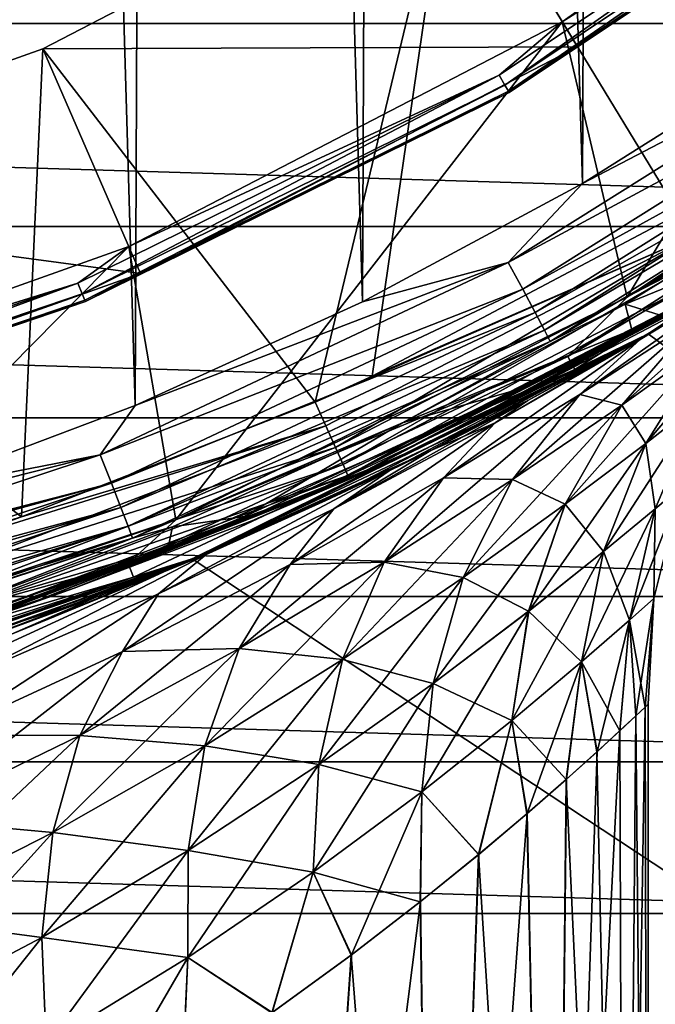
# Model space of a CAD drawing. Header units: metres. Extents: x -50 to 50, y -80 to 50.
# Tile 22 of 41: x 7.78 to 11.54, y -23.88 to -18.06. Entities that reach past the tile are written whole.
import ezdxf

# ---------------------------------------------------------------- set-up
doc = ezdxf.new("R2010")
doc.units = ezdxf.units.M
doc.layers.add('solid_FIT_12_SW0001', color=7, linetype='CONTINUOUS')

msp = doc.modelspace()

# ---------------------------------------------------------------- linework, layer by layer
at = {"layer": 'solid_FIT_12_SW0001'}
for points in [[(7.085195, -20.861732, 198.268631), (8.464894, -20.342003, 198.255219), (7.257719, 20.802387, 198.267075)], [(8.464894, -20.342003, 198.255219), (8.636331, 20.270031, 198.253387), (7.257719, 20.802387, 198.267075)], [(8.464894, -20.342003, 198.255219), (9.809323, -19.73028, 198.239853), (8.636331, 20.270031, 198.253387)], [(9.809323, -19.73028, 198.239853), (9.976564, 19.646439, 198.237793), (8.636331, 20.270031, 198.253387)], [(9.809323, -19.73028, 198.239853), (11.110659, -19.029392, 198.222839), (9.976564, 19.646439, 198.237793)], [(11.110659, -19.029392, 198.222839), (11.272152, 18.934368, 198.220581), (9.976564, 19.646439, 198.237793)], [(11.110659, -19.029392, 198.222839), (12.361614, -18.243242, 198.204483), (11.272152, 18.934368, 198.220581)], [(12.361614, -18.243242, 198.204483), (12.516428, 18.1376, 198.202087), (11.272152, 18.934368, 198.220581)], [(11.681765, -19.209934, 172.300003), (10.329423, -16.985504, 172.300003), (12.545668, -15.421122, 172.300003)], [(13.350351, -16.409586, 169.800003), (10.991528, -18.074591, 169.800003), (11.374999, -19.702078, 169.800003)], [(12.927446, -16.847376, 169.817276), (10.991528, -18.074591, 169.800003), (13.350351, -16.409586, 169.800003)], [(13.350351, -16.409586, 169.800003), (11.374999, -19.702078, 169.800003), (13.848977, -18.049007, 169.800003)], [(10.329423, -16.985504, 172.300003), (11.081185, -18.222233, 170.100891), (13.459235, -16.543623, 170.100891)], [(12.998982, -16.940603, 170.021729), (13.459235, -16.543623, 170.100891), (11.081185, -18.222233, 170.100891)], [(21.486507, -16.81555, 102.300003), (20.430897, -18.083454, 102.300003), (-21.486244, -16.815887, 102.300003)], [(20.430897, -18.083454, 102.300003), (-20.430635, -18.08375, 102.300003), (-21.486244, -16.815887, 102.300003)], [(12.927446, -16.847376, 169.817276), (10.617826, -18.390615, 169.817276), (10.991528, -18.074591, 169.800003)], [(10.651569, -18.44906, 169.866348), (10.617826, -18.390615, 169.817276), (12.927446, -16.847376, 169.817276)], [(12.96853, -16.900917, 169.866348), (10.651569, -18.44906, 169.866348), (12.927446, -16.847376, 169.817276)], [(10.672361, -18.485073, 169.938705), (10.651569, -18.44906, 169.866348), (12.96853, -16.900917, 169.866348)], [(12.993844, -16.933907, 169.938705), (10.672361, -18.485073, 169.938705), (12.96853, -16.900917, 169.866348)], [(10.676582, -18.492382, 170.021729), (10.672361, -18.485073, 169.938705), (12.993844, -16.933907, 169.938705)], [(12.998982, -16.940603, 170.021729), (10.676582, -18.492382, 170.021729), (12.993844, -16.933907, 169.938705)], [(10.329423, -16.985504, 172.300003), (7.919894, -18.234018, 172.300003), (11.081185, -18.222233, 170.100891)], [(9.529541, -20.322205, 172.300003), (7.919894, -18.234018, 172.300003), (10.329423, -16.985504, 172.300003)], [(9.866347, -20.168947, 172.300003), (9.529541, -20.322205, 172.300003), (10.329423, -16.985504, 172.300003)], [(11.681765, -19.209934, 172.300003), (9.866347, -20.168947, 172.300003), (10.329423, -16.985504, 172.300003)], [(12.998982, -16.940603, 170.021729), (11.081185, -18.222233, 170.100891), (10.676582, -18.492382, 170.021729)], [(20.430897, -18.083454, 102.300003), (19.301382, -19.284395, 102.300003), (-20.430635, -18.08375, 102.300003)], [(19.301382, -19.284395, 102.300003), (-19.301128, -19.284651, 102.300003), (-20.430635, -18.08375, 102.300003)], [(10.991528, -18.074591, 169.800003), (8.427622, -19.403118, 169.800003), (8.706412, -21.01807, 169.800003)], [(10.617826, -18.390615, 169.817276), (8.427622, -19.403118, 169.800003), (10.991528, -18.074591, 169.800003)], [(10.991528, -18.074591, 169.800003), (8.706412, -21.01807, 169.800003), (11.374999, -19.702078, 169.800003)], [(12.932597, -18.080421, 198.170395), (11.110659, -19.029392, 198.222839), (10.672205, -19.497419, 198.203735)], [(12.932597, -18.080421, 198.170395), (10.672205, -19.497419, 198.203735), (13.036202, -18.227127, 198.094696)], [(12.932597, -18.080421, 198.170395), (12.361614, -18.243242, 198.204483), (11.110659, -19.029392, 198.222839)], [(13.849322, -18.048788, 169.733017), (13.848977, -18.049007, 169.800003), (11.374999, -19.702078, 169.800003)], [(13.849322, -18.048788, 169.733017), (11.374999, -19.702078, 169.800003), (11.375, -19.702078, 169.733017)], [(13.849322, -18.048788, 169.733017), (11.375, -19.702078, 169.733017), (13.450237, -18.512663, 169.621521)], [(7.919894, -18.234018, 172.300003), (5.363727, -19.142502, 172.300003), (8.496715, -19.561399, 170.100891)], [(7.792401, -21.000916, 172.300003), (5.363727, -19.142502, 172.300003), (7.919894, -18.234018, 172.300003)], [(9.529541, -20.322205, 172.300003), (7.792401, -21.000916, 172.300003), (7.919894, -18.234018, 172.300003)], [(7.919894, -18.234018, 172.300003), (8.496715, -19.561399, 170.100891), (11.081185, -18.222233, 170.100891)], [(10.676582, -18.492382, 170.021729), (11.081185, -18.222233, 170.100891), (8.496715, -19.561399, 170.100891)], [(10.672205, -19.497419, 198.203735), (10.757706, -19.655619, 198.128571), (13.036202, -18.227127, 198.094696)], [(13.036202, -18.227127, 198.094696), (10.757706, -19.655619, 198.128571), (13.124476, -18.353359, 197.975281)], [(11.5, -19.918585, 169.300003), (13.175681, -18.852093, 135.81131), (14.001513, -18.247128, 169.300003)], [(11.5, -19.918585, 169.300003), (14.001513, -18.247128, 169.300003), (13.501337, -18.582996, 169.471008)], [(14.001358, -18.247242, 108.5), (11.761315, -19.765411, 127.755768), (11.500178, -19.918446, 108.5)], [(14.001358, -18.247242, 108.5), (11.500178, -19.918446, 108.5), (49.207382, -47.907547, 108.5)], [(10.617826, -18.390615, 169.817276), (8.126533, -19.619184, 169.817276), (8.427622, -19.403118, 169.800003)], [(8.152358, -19.681534, 169.866348), (8.126533, -19.619184, 169.817276), (10.617826, -18.390615, 169.817276)], [(10.651569, -18.44906, 169.866348), (8.152358, -19.681534, 169.866348), (10.617826, -18.390615, 169.817276)], [(10.757706, -19.655619, 198.128571), (10.830555, -19.791739, 198.009613), (13.124476, -18.353359, 197.975281)], [(13.124476, -18.353359, 197.975281), (10.830555, -19.791739, 198.009613), (13.191461, -18.450592, 197.820206)], [(8.168272, -19.719954, 169.938705), (8.152358, -19.681534, 169.866348), (10.651569, -18.44906, 169.866348)], [(10.672361, -18.485073, 169.938705), (8.168272, -19.719954, 169.938705), (10.651569, -18.44906, 169.866348)], [(8.171502, -19.727751, 170.021729), (8.168272, -19.719954, 169.938705), (10.672361, -18.485073, 169.938705)], [(10.676582, -18.492382, 170.021729), (8.171502, -19.727751, 170.021729), (10.672361, -18.485073, 169.938705)], [(10.676582, -18.492382, 170.021729), (8.496715, -19.561399, 170.100891), (8.171502, -19.727751, 170.021729)], [(10.830555, -19.791739, 198.009613), (10.885834, -19.896585, 197.854889), (13.191461, -18.450592, 197.820206)], [(13.191461, -18.450592, 197.820206), (10.885834, -19.896585, 197.854889), (13.23263, -18.512257, 197.639954)], [(10.885834, -19.896585, 197.854889), (10.919808, -19.963083, 197.674866), (13.23263, -18.512257, 197.639954)], [(13.23263, -18.512257, 197.639954), (10.919808, -19.963083, 197.674866), (12.630429, -18.958351, 197.463196)], [(11.375, -19.702078, 169.733017), (11.023926, -20.052446, 169.621521), (13.450237, -18.512663, 169.621521)], [(13.501337, -18.582996, 169.471008), (13.450237, -18.512663, 169.621521), (11.023926, -20.052446, 169.621521)], [(-35.428211, -18.597071, 102.5), (50, -47.999832, 102.5), (-50, -48.000305, 102.5)], [(-35.428211, -18.597071, 102.5), (-7.996583, -26.71307, 102.5), (50, -47.999832, 102.5)], [(11.065808, -20.12863, 169.471008), (13.501337, -18.582996, 169.471008), (11.023926, -20.052446, 169.621521)], [(11.5, -19.918585, 169.300003), (13.501337, -18.582996, 169.471008), (11.065808, -20.12863, 169.471008)], [(11.5, -19.918585, 169.300003), (13.090759, -18.911161, 136.822495), (13.175681, -18.852093, 135.81131)], [(11.5, -19.918585, 169.300003), (12.948251, -19.00902, 137.834946), (13.090759, -18.911161, 136.822495)], [(10.919808, -19.963083, 197.674866), (11.362412, -19.744247, 197.480988), (12.630429, -18.958351, 197.463196)], [(12.630429, -18.958351, 197.463196), (11.362412, -19.744247, 197.480988), (12.379846, -19.328581, 177.649734)], [(10.672205, -19.497419, 198.203735), (11.110659, -19.029392, 198.222839), (9.809323, -19.73028, 198.239853)], [(11.5, -19.918585, 169.300003), (12.745551, -19.145519, 138.847076), (12.948251, -19.00902, 137.834946)], [(7.792401, -21.000916, 172.300003), (5.256534, -21.774485, 172.300003), (5.363727, -19.142502, 172.300003)], [(5.363727, -19.142502, 172.300003), (5.753965, -20.536171, 170.100891), (8.496715, -19.561399, 170.100891)], [(11.5, -19.918585, 169.300003), (12.481252, -19.318861, 139.857086), (12.745551, -19.145519, 138.847076)], [(11.760744, -19.343384, 172.324631), (9.866347, -20.168947, 172.300003), (11.681765, -19.209934, 172.300003)], [(19.301382, -19.284395, 102.300003), (18.101463, -20.414944, 102.300003), (-19.301128, -19.284651, 102.300003)], [(18.101463, -20.414944, 102.300003), (-18.101221, -20.415159, 102.300003), (-19.301128, -19.284651, 102.300003)], [(11.5, -19.918585, 169.300003), (12.193269, -19.501902, 140.746124), (12.481252, -19.318861, 139.857086)], [(11.760744, -19.343384, 172.324631), (9.529541, -20.322205, 172.300003), (9.866347, -20.168947, 172.300003)], [(11.760744, -19.343384, 172.324631), (9.593252, -20.463108, 172.324509), (9.529541, -20.322205, 172.300003)], [(11.760744, -19.343384, 172.324631), (9.649856, -20.590557, 172.395615), (9.593252, -20.463108, 172.324509)], [(11.832097, -19.463501, 172.396072), (9.649856, -20.590557, 172.395615), (11.760744, -19.343384, 172.324631)], [(11.362412, -19.744247, 197.480988), (11.565219, -19.805677, 179.735992), (12.379846, -19.328581, 177.649734)], [(8.427622, -19.403118, 169.800003), (5.707678, -20.36978, 169.800003), (5.888117, -21.974751, 169.800003)], [(8.126533, -19.619184, 169.817276), (5.707678, -20.36978, 169.800003), (8.427622, -19.403118, 169.800003)], [(8.427622, -19.403118, 169.800003), (5.888117, -21.974751, 169.800003), (8.706412, -21.01807, 169.800003)], [(10.672205, -19.497419, 198.203735), (8.464894, -20.342003, 198.255219), (8.25808, -20.633873, 198.2323)], [(10.672205, -19.497419, 198.203735), (8.25808, -20.633873, 198.2323), (10.757706, -19.655619, 198.128571)], [(10.672205, -19.497419, 198.203735), (9.809323, -19.73028, 198.239853), (8.464894, -20.342003, 198.255219)], [(11.832097, -19.463501, 172.396072), (9.69476, -20.691664, 172.506363), (9.649856, -20.590557, 172.395615)], [(11.888626, -19.558662, 172.507309), (9.69476, -20.691664, 172.506363), (11.832097, -19.463501, 172.396072)], [(11.343215, -20.339497, 129.704269), (11.783584, -19.832489, 129.40416), (12.332412, -19.461365, 130.839691)], [(11.343215, -20.339497, 129.704269), (12.332412, -19.461365, 130.839691), (11.855493, -19.973867, 131.065369)], [(11.094803, -20.277729, 141.511932), (12.193269, -19.501902, 140.746124), (11.452399, -19.953039, 142.08847)], [(11.094803, -20.277729, 141.511932), (11.783575, -19.832495, 140.195862), (12.193269, -19.501902, 140.746124)], [(11.094811, -20.277723, 128.088089), (11.452337, -19.953075, 127.511421), (12.193233, -19.501925, 128.853714)], [(11.783584, -19.832489, 129.40416), (11.094811, -20.277723, 128.088089), (12.193233, -19.501925, 128.853714)], [(12.153383, -19.526783, 128.742264), (12.193233, -19.501925, 128.853714), (11.452337, -19.953075, 127.511421)], [(11.761315, -19.765411, 127.755768), (12.153383, -19.526783, 128.742264), (11.452337, -19.953075, 127.511421)], [(11.452399, -19.953039, 142.08847), (12.193269, -19.501902, 140.746124), (12.152761, -19.52717, 140.85939)], [(11.452399, -19.953039, 142.08847), (12.152761, -19.52717, 140.85939), (11.760566, -19.765856, 141.845978)], [(11.5, -19.918585, 169.300003), (12.152761, -19.52717, 140.85939), (12.193269, -19.501902, 140.746124)], [(11.5, -19.918585, 169.300003), (11.760566, -19.765856, 141.845978), (12.152761, -19.52717, 140.85939)], [(8.171502, -19.727751, 170.021729), (8.496715, -19.561399, 170.100891), (5.753965, -20.536171, 170.100891)], [(11.888626, -19.558662, 172.507309), (9.723565, -20.756521, 172.645889), (9.69476, -20.691664, 172.506363)], [(11.924764, -19.619497, 172.647369), (9.723565, -20.756521, 172.645889), (11.888626, -19.558662, 172.507309)], [(8.126533, -19.619184, 169.817276), (5.496192, -20.512066, 169.817276), (5.707678, -20.36978, 169.800003)], [(5.513658, -20.577253, 169.866348), (5.496192, -20.512066, 169.817276), (8.126533, -19.619184, 169.817276)], [(8.152358, -19.681534, 169.866348), (5.513658, -20.577253, 169.866348), (8.126533, -19.619184, 169.817276)], [(8.25808, -20.633873, 198.2323), (8.324244, -20.801291, 198.157593), (10.757706, -19.655619, 198.128571)], [(10.757706, -19.655619, 198.128571), (8.324244, -20.801291, 198.157593), (10.830555, -19.791739, 198.009613)], [(11.924764, -19.619497, 172.647369), (9.733545, -20.778725, 172.800522), (9.723565, -20.756521, 172.645889)], [(11.924764, -19.619497, 172.647369), (11.937129, -19.639915, 172.80246), (9.733545, -20.778725, 172.800522)], [(9.733545, -20.778725, 172.800522), (11.937129, -19.639915, 172.80246), (10.176029, -20.576038, 172.800903)], [(9.858914, -20.715673, 176.002014), (11.915769, -19.636898, 175.245667), (11.670023, -19.763369, 177.682495)], [(9.858914, -20.715673, 176.002014), (10.176029, -20.576038, 172.800903), (11.915769, -19.636898, 175.245667)], [(10.176029, -20.576038, 172.800903), (11.665638, -19.798458, 172.802216), (11.915769, -19.636898, 175.245667)], [(10.176029, -20.576038, 172.800903), (11.937129, -19.639915, 172.80246), (11.665638, -19.798458, 172.802216)], [(5.524421, -20.617418, 169.938705), (5.513658, -20.577253, 169.866348), (8.152358, -19.681534, 169.866348)], [(8.168272, -19.719954, 169.938705), (5.524421, -20.617418, 169.938705), (8.152358, -19.681534, 169.866348)], [(5.526606, -20.625572, 170.021729), (5.524421, -20.617418, 169.938705), (8.168272, -19.719954, 169.938705)], [(8.171502, -19.727751, 170.021729), (5.526606, -20.625572, 170.021729), (8.168272, -19.719954, 169.938705)], [(8.171502, -19.727751, 170.021729), (5.753965, -20.536171, 170.100891), (5.526606, -20.625572, 170.021729)], [(11.375, -19.702078, 169.733017), (8.706412, -21.01807, 169.800003), (8.706048, -21.018259, 169.733017)], [(11.375, -19.702078, 169.733017), (8.706048, -21.018259, 169.733017), (11.023926, -20.052446, 169.621521)], [(11.375, -19.702078, 169.733017), (11.374999, -19.702078, 169.800003), (8.706412, -21.01807, 169.800003)], [(12.213576, -19.709923, 132.517426), (11.817028, -20.307652, 132.649475), (11.485582, -20.566078, 131.276138)], [(11.855493, -19.973867, 131.065369), (12.213576, -19.709923, 132.517426), (11.485582, -20.566078, 131.276138)], [(9.511619, -20.860744, 179.189697), (11.670023, -19.763369, 177.682495), (11.402194, -19.896048, 180.12674)], [(9.511619, -20.860744, 179.189697), (9.858914, -20.715673, 176.002014), (11.670023, -19.763369, 177.682495)], [(11.362412, -19.744247, 197.480988), (10.045809, -20.445412, 197.497513), (11.402194, -19.896048, 180.12674)], [(10.919808, -19.963083, 197.674866), (10.045809, -20.445412, 197.497513), (11.362412, -19.744247, 197.480988)], [(11.452399, -19.953039, 142.08847), (11.760566, -19.765856, 141.845978), (11.303294, -20.030865, 142.81073)], [(11.5, -19.918585, 169.300003), (11.303294, -20.030865, 142.81073), (11.760566, -19.765856, 141.845978)], [(11.303709, -20.03063, 126.790146), (11.761315, -19.765411, 127.755768), (11.452337, -19.953075, 127.511421)], [(11.500178, -19.918446, 108.5), (11.761315, -19.765411, 127.755768), (11.303709, -20.03063, 126.790146)], [(11.362412, -19.744247, 197.480988), (11.402194, -19.896048, 180.12674), (11.565219, -19.805677, 179.735992)], [(11.670023, -19.763369, 177.682495), (11.565219, -19.805677, 179.735992), (11.402194, -19.896048, 180.12674)], [(8.324244, -20.801291, 198.157593), (8.380616, -20.945341, 198.039017), (10.830555, -19.791739, 198.009613)], [(10.830555, -19.791739, 198.009613), (8.380616, -20.945341, 198.039017), (10.885834, -19.896585, 197.854889)], [(10.697725, -20.779715, 128.450531), (11.094811, -20.277723, 128.088089), (11.783584, -19.832489, 129.40416)], [(10.697725, -20.779715, 128.450531), (11.783584, -19.832489, 129.40416), (11.343215, -20.339497, 129.704269)], [(11.343207, -20.339502, 139.895752), (11.783575, -19.832495, 140.195862), (11.094803, -20.277729, 141.511932)], [(11.855486, -19.973873, 138.534653), (11.783575, -19.832495, 140.195862), (11.343207, -20.339502, 139.895752)], [(8.380616, -20.945341, 198.039017), (8.423393, -21.056297, 197.884598), (10.885834, -19.896585, 197.854889)], [(10.885834, -19.896585, 197.854889), (8.423393, -21.056297, 197.884598), (10.919808, -19.963083, 197.674866)], [(9.511619, -20.860744, 179.189697), (11.402194, -19.896048, 180.12674), (10.747386, -20.24255, 181.615234)], [(10.045809, -20.445412, 197.497513), (10.747386, -20.24255, 181.615234), (11.402194, -19.896048, 180.12674)], [(8.423393, -21.056297, 197.884598), (8.449684, -21.126667, 197.704758), (10.919808, -19.963083, 197.674866)], [(10.919808, -19.963083, 197.674866), (8.449684, -21.126667, 197.704758), (10.045809, -20.445412, 197.497513)], [(11.500178, -19.918446, 108.5), (8.931584, -21.194971, 123.384361), (8.801449, -21.249317, 108.5)], [(11.500178, -19.918446, 108.5), (8.801449, -21.249317, 108.5), (49.207382, -47.907547, 108.5)], [(8.801719, -21.249229, 169.300003), (11.303294, -20.030865, 142.81073), (11.5, -19.918585, 169.300003)], [(8.801719, -21.249229, 169.300003), (11.5, -19.918585, 169.300003), (11.065808, -20.12863, 169.471008)], [(11.500178, -19.918446, 108.5), (9.593843, -20.903545, 124.150887), (8.931584, -21.194971, 123.384361)], [(11.500178, -19.918446, 108.5), (9.967689, -20.727884, 124.634605), (9.593843, -20.903545, 124.150887)], [(11.500178, -19.918446, 108.5), (10.214112, -20.607569, 124.978119), (9.967689, -20.727884, 124.634605)], [(11.500178, -19.918446, 108.5), (10.787674, -20.3132, 125.862648), (10.214112, -20.607569, 124.978119)], [(10.287986, -20.769547, 142.701263), (11.452399, -19.953039, 142.08847), (10.595152, -20.444565, 143.295486)], [(10.287986, -20.769547, 142.701263), (11.094803, -20.277729, 141.511932), (11.452399, -19.953039, 142.08847)], [(10.287992, -20.769543, 126.898743), (10.595088, -20.444599, 126.304436), (11.452337, -19.953075, 127.511421)], [(11.094811, -20.277723, 128.088089), (10.287992, -20.769543, 126.898743), (11.452337, -19.953075, 127.511421)], [(11.303709, -20.03063, 126.790146), (11.452337, -19.953075, 127.511421), (10.595088, -20.444599, 126.304436)], [(10.595152, -20.444565, 143.295486), (11.452399, -19.953039, 142.08847), (11.303294, -20.030865, 142.81073)], [(11.500178, -19.918446, 108.5), (11.303709, -20.03063, 126.790146), (10.787674, -20.3132, 125.862648)], [(11.855493, -19.973867, 131.065369), (11.485582, -20.566078, 131.276138), (11.009201, -20.925358, 129.982056)], [(11.343215, -20.339497, 129.704269), (11.855493, -19.973867, 131.065369), (11.009201, -20.925358, 129.982056)], [(11.855486, -19.973873, 138.534653), (11.343207, -20.339502, 139.895752), (11.485577, -20.566084, 138.323883)], [(11.855486, -19.973873, 138.534653), (11.485577, -20.566084, 138.323883), (11.817024, -20.307653, 136.950562)], [(8.706048, -21.018259, 169.733017), (8.423761, -21.275991, 169.621521), (11.023926, -20.052446, 169.621521)], [(11.065808, -20.12863, 169.471008), (11.023926, -20.052446, 169.621521), (8.423761, -21.275991, 169.621521)], [(8.801719, -21.249229, 169.300003), (10.787313, -20.313391, 143.7379), (11.303294, -20.030865, 142.81073)], [(10.787674, -20.3132, 125.862648), (11.303709, -20.03063, 126.790146), (10.595088, -20.444599, 126.304436)], [(10.595152, -20.444565, 143.295486), (11.303294, -20.030865, 142.81073), (10.787313, -20.313391, 143.7379)], [(8.455765, -21.356823, 169.471008), (11.065808, -20.12863, 169.471008), (8.423761, -21.275991, 169.621521)], [(8.801719, -21.249229, 169.300003), (11.065808, -20.12863, 169.471008), (8.455765, -21.356823, 169.471008)], [(10.045809, -20.445412, 197.497513), (9.112596, -20.998919, 184.799942), (10.747386, -20.24255, 181.615234)], [(9.12347, -21.013241, 182.358444), (10.747386, -20.24255, 181.615234), (9.112596, -20.998919, 184.799942)], [(9.12347, -21.013241, 182.358444), (9.511619, -20.860744, 179.189697), (10.747386, -20.24255, 181.615234)], [(9.938169, -21.267868, 127.311462), (10.287992, -20.769543, 126.898743), (11.094811, -20.277723, 128.088089)], [(9.938169, -21.267868, 127.311462), (11.094811, -20.277723, 128.088089), (10.697725, -20.779715, 128.450531)], [(10.697718, -20.77972, 141.149475), (11.094803, -20.277729, 141.511932), (10.287986, -20.769547, 142.701263)], [(11.343207, -20.339502, 139.895752), (11.094803, -20.277729, 141.511932), (10.697718, -20.77972, 141.149475)], [(11.817028, -20.307652, 132.649475), (11.541616, -20.953018, 132.767059), (11.235379, -21.205488, 131.462494)], [(11.485582, -20.566078, 131.276138), (11.817028, -20.307652, 132.649475), (11.235379, -21.205488, 131.462494)], [(11.817024, -20.307653, 136.950562), (11.485577, -20.566084, 138.323883), (11.541613, -20.95302, 136.832962)], [(11.817024, -20.307653, 136.950562), (11.541613, -20.95302, 136.832962), (11.698589, -20.820835, 135.483047)], [(8.25808, -20.633873, 198.2323), (8.464894, -20.342003, 198.255219), (7.085195, -20.861732, 198.268631)], [(9.593252, -20.463108, 172.324509), (7.792401, -21.000916, 172.300003), (9.529541, -20.322205, 172.300003)], [(8.801719, -21.249229, 169.300003), (10.213411, -20.607916, 144.622849), (10.787313, -20.313391, 143.7379)], [(10.787674, -20.3132, 125.862648), (10.595088, -20.444599, 126.304436), (9.640497, -20.952583, 125.23127)], [(10.214112, -20.607569, 124.978119), (10.787674, -20.3132, 125.862648), (9.640497, -20.952583, 125.23127)], [(10.595152, -20.444565, 143.295486), (10.787313, -20.313391, 143.7379), (10.213411, -20.607916, 144.622849)], [(11.343215, -20.339497, 129.704269), (11.009201, -20.925358, 129.982056), (10.405478, -21.359781, 128.782318)], [(10.697725, -20.779715, 128.450531), (11.343215, -20.339497, 129.704269), (10.405478, -21.359781, 128.782318)], [(11.343207, -20.339502, 139.895752), (10.697718, -20.77972, 141.149475), (11.009194, -20.925364, 139.617966)], [(11.343207, -20.339502, 139.895752), (11.009194, -20.925364, 139.617966), (11.485577, -20.566084, 138.323883)], [(18.101463, -20.414944, 102.300003), (16.834574, -21.471603, 102.300003), (-18.101221, -20.415159, 102.300003)], [(16.834574, -21.471603, 102.300003), (-16.834351, -21.471779, 102.300003), (-18.101221, -20.415159, 102.300003)], [(9.593252, -20.463108, 172.324509), (7.265118, -21.189089, 172.300049), (7.792401, -21.000916, 172.300003)], [(9.593252, -20.463108, 172.324509), (7.313449, -21.33293, 172.329132), (7.265118, -21.189089, 172.300049)], [(9.593252, -20.463108, 172.324509), (9.649856, -20.590557, 172.395615), (7.313449, -21.33293, 172.329132)], [(8.449684, -21.126667, 197.704758), (8.686455, -21.058792, 197.51239), (10.045809, -20.445412, 197.497513)], [(10.045809, -20.445412, 197.497513), (8.686455, -21.058792, 197.51239), (9.112596, -20.998919, 184.799942)], [(9.381321, -21.283068, 143.762543), (10.595152, -20.444565, 143.295486), (9.640559, -20.952551, 144.368668)], [(9.381321, -21.283068, 143.762543), (10.287986, -20.769547, 142.701263), (10.595152, -20.444565, 143.295486)], [(9.381328, -21.283064, 125.837471), (9.640497, -20.952583, 125.23127), (10.595088, -20.444599, 126.304436)], [(10.287992, -20.769543, 126.898743), (9.381328, -21.283064, 125.837471), (10.595088, -20.444599, 126.304436)], [(9.640559, -20.952551, 144.368668), (10.595152, -20.444565, 143.295486), (10.213411, -20.607916, 144.622849)], [(9.649856, -20.590557, 172.395615), (7.353076, -21.461069, 172.401733), (7.313449, -21.33293, 172.329132)], [(9.649856, -20.590557, 172.395615), (9.69476, -20.691664, 172.506363), (7.353076, -21.461069, 172.401733)], [(9.733545, -20.778725, 172.800522), (10.176029, -20.576038, 172.800903), (9.858914, -20.715673, 176.002014)], [(11.485582, -20.566078, 131.276138), (11.235379, -21.205488, 131.462494), (10.792536, -21.557911, 130.225174)], [(11.009201, -20.925358, 129.982056), (11.485582, -20.566078, 131.276138), (10.792536, -21.557911, 130.225174)], [(11.485577, -20.566084, 138.323883), (11.009194, -20.925364, 139.617966), (11.235373, -21.205492, 138.137527)], [(11.485577, -20.566084, 138.323883), (11.235373, -21.205492, 138.137527), (11.541613, -20.95302, 136.832962)], [(8.25808, -20.633873, 198.2323), (7.085195, -20.861732, 198.268631), (5.675425, -21.287596, 198.279861)], [(8.25808, -20.633873, 198.2323), (5.675425, -21.287596, 198.279861), (5.72473, -21.473427, 198.25444)], [(8.25808, -20.633873, 198.2323), (5.72473, -21.473427, 198.25444), (8.324244, -20.801291, 198.157593)], [(8.801719, -21.249229, 169.300003), (9.967561, -20.727945, 144.965591), (10.213411, -20.607916, 144.622849)], [(9.967689, -20.727884, 124.634605), (10.214112, -20.607569, 124.978119), (9.640497, -20.952583, 125.23127)], [(9.640559, -20.952551, 144.368668), (10.213411, -20.607916, 144.622849), (9.967561, -20.727945, 144.965591)], [(9.69476, -20.691664, 172.506363), (7.384394, -21.562338, 172.511383), (7.353076, -21.461069, 172.401733)], [(9.69476, -20.691664, 172.506363), (9.723565, -20.756521, 172.645889), (7.384394, -21.562338, 172.511383)], [(7.771889, -21.540819, 176.049362), (9.858914, -20.715673, 176.002014), (9.511619, -20.860744, 179.189697)], [(7.771889, -21.540819, 176.049362), (8.104646, -21.422342, 172.799133), (9.858914, -20.715673, 176.002014)], [(8.104646, -21.422342, 172.799133), (9.155673, -21.025106, 172.800018), (9.858914, -20.715673, 176.002014)], [(9.155673, -21.025106, 172.800018), (9.733545, -20.778725, 172.800522), (9.858914, -20.715673, 176.002014)], [(9.723565, -20.756521, 172.645889), (7.404488, -21.627316, 172.647888), (7.384394, -21.562338, 172.511383)], [(9.723565, -20.756521, 172.645889), (9.733545, -20.778725, 172.800522), (7.404488, -21.627316, 172.647888)], [(9.967689, -20.727884, 124.634605), (9.640497, -20.952583, 125.23127), (8.603603, -21.456253, 124.289963)], [(8.885784, -21.222979, 123.677498), (9.967689, -20.727884, 124.634605), (8.603603, -21.456253, 124.289963)], [(8.603662, -21.456226, 145.309982), (9.967561, -20.727945, 144.965591), (8.885782, -21.222979, 145.922501)], [(8.603662, -21.456226, 145.309982), (9.640559, -20.952551, 144.368668), (9.967561, -20.727945, 144.965591)], [(8.801719, -21.249229, 169.300003), (9.593626, -20.903645, 145.449448), (9.967561, -20.727945, 144.965591)], [(8.885782, -21.222979, 145.922501), (9.967561, -20.727945, 144.965591), (9.593626, -20.903645, 145.449448)], [(9.593843, -20.903545, 124.150887), (9.967689, -20.727884, 124.634605), (8.885784, -21.222979, 123.677498)], [(9.080456, -21.779556, 126.289146), (9.381328, -21.283064, 125.837471), (10.287992, -20.769543, 126.898743)], [(9.080456, -21.779556, 126.289146), (10.287992, -20.769543, 126.898743), (9.938169, -21.267868, 127.311462)], [(9.938162, -21.267872, 142.288544), (10.287986, -20.769547, 142.701263), (9.381321, -21.283068, 143.762543)], [(10.697718, -20.77972, 141.149475), (10.287986, -20.769547, 142.701263), (9.938162, -21.267872, 142.288544)], [(8.324244, -20.801291, 198.157593), (5.72473, -21.473427, 198.25444), (5.734245, -21.509453, 198.243439)], [(8.324244, -20.801291, 198.157593), (5.734245, -21.509453, 198.243439), (5.770598, -21.647654, 198.180084)], [(8.324244, -20.801291, 198.157593), (5.770598, -21.647654, 198.180084), (8.380616, -20.945341, 198.039017)], [(7.404488, -21.627316, 172.647888), (9.733545, -20.778725, 172.800522), (7.411514, -21.649944, 172.798553)], [(7.411514, -21.649944, 172.798553), (9.733545, -20.778725, 172.800522), (8.104646, -21.422342, 172.799133)], [(8.104646, -21.422342, 172.799133), (9.733545, -20.778725, 172.800522), (9.155673, -21.025106, 172.800018)], [(10.697725, -20.779715, 128.450531), (10.405478, -21.359781, 128.782318), (9.690488, -21.843695, 127.684349)], [(9.938169, -21.267868, 127.311462), (10.697725, -20.779715, 128.450531), (9.690488, -21.843695, 127.684349)], [(10.697718, -20.77972, 141.149475), (9.938162, -21.267872, 142.288544), (10.405471, -21.359785, 140.817688)], [(10.697718, -20.77972, 141.149475), (10.405471, -21.359785, 140.817688), (11.009194, -20.925364, 139.617966)], [(11.698591, -20.820833, 134.116974), (11.533443, -21.483232, 134.151031), (11.388851, -21.611847, 132.866104)], [(11.541616, -20.953018, 132.767059), (11.698591, -20.820833, 134.116974), (11.388851, -21.611847, 132.866104)], [(11.698589, -20.820835, 135.483047), (11.533442, -21.483234, 135.44899), (11.533443, -21.483232, 134.151031)], [(11.698589, -20.820835, 135.483047), (11.541613, -20.95302, 136.832962), (11.533442, -21.483234, 135.44899)], [(11.698591, -20.820833, 134.116974), (11.698589, -20.820835, 135.483047), (11.533443, -21.483232, 134.151031)], [(7.407043, -21.662821, 179.283325), (9.511619, -20.860744, 179.189697), (9.12347, -21.013241, 182.358444)], [(7.407043, -21.662821, 179.283325), (7.771889, -21.540819, 176.049362), (9.511619, -20.860744, 179.189697)], [(8.380616, -20.945341, 198.039017), (5.770598, -21.647654, 198.180084), (5.787099, -21.710745, 198.13797)], [(8.380616, -20.945341, 198.039017), (5.787099, -21.710745, 198.13797), (5.809679, -21.797564, 198.061813)], [(8.380616, -20.945341, 198.039017), (5.809679, -21.797564, 198.061813), (8.423393, -21.056297, 197.884598)], [(8.389466, -21.796274, 144.696854), (9.640559, -20.952551, 144.368668), (8.603662, -21.456226, 145.309982)], [(8.389466, -21.796274, 144.696854), (9.381321, -21.283068, 143.762543), (9.640559, -20.952551, 144.368668)], [(8.389473, -21.79627, 124.903152), (8.603603, -21.456253, 124.289963), (9.640497, -20.952583, 125.23127)], [(9.381328, -21.283064, 125.837471), (8.389473, -21.79627, 124.903152), (9.640497, -20.952583, 125.23127)], [(8.801719, -21.249229, 169.300003), (8.9322, -21.194712, 146.214981), (9.593626, -20.903645, 145.449448)], [(8.885782, -21.222979, 145.922501), (9.593626, -20.903645, 145.449448), (8.9322, -21.194712, 146.214981)], [(8.931584, -21.194971, 123.384361), (9.593843, -20.903545, 124.150887), (8.885784, -21.222979, 123.677498)], [(11.009201, -20.925358, 129.982056), (10.792536, -21.557911, 130.225174), (10.227118, -21.986076, 129.068893)], [(10.405478, -21.359781, 128.782318), (11.009201, -20.925358, 129.982056), (10.227118, -21.986076, 129.068893)], [(11.009194, -20.925364, 139.617966), (10.405471, -21.359785, 140.817688), (10.792529, -21.557917, 139.374832)], [(11.009194, -20.925364, 139.617966), (10.792529, -21.557917, 139.374832), (11.235373, -21.205492, 138.137527)], [(7.265118, -21.189089, 172.300049), (5.256534, -21.774485, 172.300003), (7.792401, -21.000916, 172.300003)], [(8.686455, -21.058792, 197.51239), (8.661002, -21.182014, 185.559189), (9.112596, -20.998919, 184.799942)], [(9.12347, -21.013241, 182.358444), (9.112596, -20.998919, 184.799942), (8.661002, -21.182014, 185.559189)], [(11.541616, -20.953018, 132.767059), (11.388851, -21.611847, 132.866104), (11.105361, -21.858236, 131.618134)], [(11.235379, -21.205488, 131.462494), (11.541616, -20.953018, 132.767059), (11.105361, -21.858236, 131.618134)], [(11.541613, -20.95302, 136.832962), (11.235373, -21.205492, 138.137527), (11.388847, -21.611851, 136.733917)], [(11.541613, -20.95302, 136.832962), (11.388847, -21.611851, 136.733917), (11.533442, -21.483234, 135.44899)], [(8.423393, -21.056297, 197.884598), (5.809679, -21.797564, 198.061813), (5.828631, -21.871084, 197.973633)], [(8.423393, -21.056297, 197.884598), (5.828631, -21.871084, 197.973633), (5.839334, -21.913033, 197.907623)], [(8.423393, -21.056297, 197.884598), (5.839334, -21.913033, 197.907623), (8.449684, -21.126667, 197.704758)], [(8.706048, -21.018259, 169.733017), (8.706412, -21.01807, 169.800003), (5.888117, -21.974751, 169.800003)], [(8.706048, -21.018259, 169.733017), (5.888117, -21.974751, 169.800003), (5.888133, -21.974813, 169.733017)], [(8.706048, -21.018259, 169.733017), (5.888133, -21.974813, 169.733017), (8.423761, -21.275991, 169.621521)], [(6.99854, -21.789679, 182.49321), (9.12347, -21.013241, 182.358444), (8.661002, -21.182014, 185.559189)], [(6.99854, -21.789679, 182.49321), (7.407043, -21.662821, 179.283325), (9.12347, -21.013241, 182.358444)], [(8.686455, -21.058792, 197.51239), (7.290224, -21.581814, 197.525421), (8.661002, -21.182014, 185.559189)], [(8.449684, -21.126667, 197.704758), (7.290224, -21.581814, 197.525421), (8.686455, -21.058792, 197.51239)], [(8.449684, -21.126667, 197.704758), (5.839334, -21.913033, 197.907623), (5.85482, -21.974955, 197.766357)], [(8.449684, -21.126667, 197.704758), (5.85482, -21.974955, 197.766357), (5.85756, -21.986265, 197.727936)], [(8.449684, -21.126667, 197.704758), (5.85756, -21.986265, 197.727936), (7.290224, -21.581814, 197.525421)], [(6.525148, -21.923868, 185.664215), (8.661002, -21.182014, 185.559189), (7.498284, -21.604959, 187.292557)], [(6.525148, -21.923868, 185.664215), (6.99854, -21.789679, 182.49321), (8.661002, -21.182014, 185.559189)], [(7.290224, -21.581814, 197.525421), (7.498284, -21.604959, 187.292557), (8.661002, -21.182014, 185.559189)], [(8.885784, -21.222979, 123.677498), (8.603603, -21.456253, 124.289963), (7.497018, -21.937092, 123.478333)], [(7.734697, -21.693571, 122.853394), (8.885784, -21.222979, 123.677498), (7.497018, -21.937092, 123.478333)], [(7.497073, -21.937069, 146.121628), (8.885782, -21.222979, 145.922501), (7.734697, -21.693571, 146.746613)], [(7.497073, -21.937069, 146.121628), (8.603662, -21.456226, 145.309982), (8.885782, -21.222979, 145.922501)], [(8.931584, -21.194971, 123.384361), (8.885784, -21.222979, 123.677498), (7.734697, -21.693571, 122.853394)], [(8.238528, -21.47386, 122.687721), (8.931584, -21.194971, 123.384361), (7.734697, -21.693571, 122.853394)], [(7.734697, -21.693571, 146.746613), (8.885782, -21.222979, 145.922501), (8.239418, -21.473518, 146.911438)], [(8.801449, -21.249317, 108.5), (8.931584, -21.194971, 123.384361), (8.238528, -21.47386, 122.687721)], [(8.885782, -21.222979, 145.922501), (8.9322, -21.194712, 146.214981), (8.239418, -21.473518, 146.911438)], [(8.801719, -21.249229, 169.300003), (8.239418, -21.473518, 146.911438), (8.9322, -21.194712, 146.214981)], [(11.235379, -21.205488, 131.462494), (11.105361, -21.858236, 131.618134), (10.692367, -22.203659, 130.425629)], [(10.792536, -21.557911, 130.225174), (11.235379, -21.205488, 131.462494), (10.692367, -22.203659, 130.425629)], [(11.235373, -21.205492, 138.137527), (10.792529, -21.557917, 139.374832), (11.105355, -21.85824, 137.981888)], [(11.235373, -21.205492, 138.137527), (11.105355, -21.85824, 137.981888), (11.388847, -21.611851, 136.733917)], [(8.801449, -21.249317, 108.5), (-49.207382, -47.907551, 108.5), (49.207382, -47.907547, 108.5)], [(8.801449, -21.249317, 108.5), (5.953105, -22.216209, 108.5), (-49.207382, -47.907551, 108.5)], [(5.888133, -21.974813, 169.733017), (5.690748, -22.164001, 169.621521), (8.423761, -21.275991, 169.621521)], [(8.455765, -21.356823, 169.471008), (8.423761, -21.275991, 169.621521), (5.690748, -22.164001, 169.621521)], [(5.952838, -22.216293, 169.300003), (8.239418, -21.473518, 146.911438), (8.801719, -21.249229, 169.300003)], [(5.952838, -22.216293, 169.300003), (8.801719, -21.249229, 169.300003), (8.455765, -21.356823, 169.471008)], [(8.801449, -21.249317, 108.5), (6.043684, -22.191751, 121.01873), (5.953105, -22.216209, 108.5)], [(8.801449, -21.249317, 108.5), (6.788174, -21.975456, 121.505669), (6.043684, -22.191751, 121.01873)], [(8.801449, -21.249317, 108.5), (6.994265, -21.910734, 121.653503), (6.788174, -21.975456, 121.505669)], [(8.801449, -21.249317, 108.5), (7.522346, -21.735094, 122.06102), (6.994265, -21.910734, 121.653503)], [(8.801449, -21.249317, 108.5), (8.238528, -21.47386, 122.687721), (7.522346, -21.735094, 122.06102)], [(8.137385, -22.292919, 125.383606), (8.389473, -21.79627, 124.903152), (9.381328, -21.283064, 125.837471)], [(8.137385, -22.292919, 125.383606), (9.381328, -21.283064, 125.837471), (9.080456, -21.779556, 126.289146)], [(9.080449, -21.77956, 143.310852), (9.381321, -21.283068, 143.762543), (8.389466, -21.796274, 144.696854)], [(9.938169, -21.267868, 127.311462), (9.690488, -21.843695, 127.684349), (8.877584, -22.353266, 126.691223)], [(9.080456, -21.779556, 126.289146), (9.938169, -21.267868, 127.311462), (8.877584, -22.353266, 126.691223)], [(9.938162, -21.267872, 142.288544), (9.381321, -21.283068, 143.762543), (9.080449, -21.77956, 143.310852)], [(9.938162, -21.267872, 142.288544), (9.080449, -21.77956, 143.310852), (9.690482, -21.8437, 141.915665)], [(9.938162, -21.267872, 142.288544), (9.690482, -21.8437, 141.915665), (10.405471, -21.359785, 140.817688)], [(5.712368, -22.248207, 169.471008), (8.455765, -21.356823, 169.471008), (5.690748, -22.164001, 169.621521)], [(5.952838, -22.216293, 169.300003), (8.455765, -21.356823, 169.471008), (5.712368, -22.248207, 169.471008)], [(10.405478, -21.359781, 128.782318), (10.227118, -21.986076, 129.068893), (9.551974, -22.465416, 128.001297)], [(9.690488, -21.843695, 127.684349), (10.405478, -21.359781, 128.782318), (9.551974, -22.465416, 128.001297)], [(10.405471, -21.359785, 140.817688), (9.690482, -21.8437, 141.915665), (10.227112, -21.98608, 140.531128)], [(10.405471, -21.359785, 140.817688), (10.227112, -21.98608, 140.531128), (10.792529, -21.557917, 139.374832)], [(16.834574, -21.471603, 102.300003), (15.506985, -22.449154, 102.300003), (-16.834351, -21.471779, 102.300003)], [(15.506985, -22.449154, 102.300003), (-15.506783, -22.449293, 102.300003), (-16.834351, -21.471779, 102.300003)], [(5.952838, -22.216293, 169.300003), (7.523215, -21.734793, 147.538254), (8.239418, -21.473518, 146.911438)], [(7.324604, -22.289431, 145.505615), (8.603662, -21.456226, 145.309982), (7.497073, -21.937069, 146.121628)], [(7.324604, -22.289431, 145.505615), (8.389466, -21.796274, 144.696854), (8.603662, -21.456226, 145.309982)], [(7.324609, -22.289429, 124.094383), (7.497018, -21.937092, 123.478333), (8.603603, -21.456253, 124.289963)], [(8.389473, -21.79627, 124.903152), (7.324609, -22.289429, 124.094383), (8.603603, -21.456253, 124.289963)], [(7.411514, -21.649944, 172.798553), (8.104646, -21.422342, 172.799133), (7.771889, -21.540819, 176.049362)], [(7.522346, -21.735094, 122.06102), (8.238528, -21.47386, 122.687721), (7.734697, -21.693571, 122.853394)], [(7.734697, -21.693571, 146.746613), (8.239418, -21.473518, 146.911438), (7.523215, -21.734793, 147.538254)], [(11.533442, -21.483234, 135.44899), (11.388847, -21.611851, 136.733917), (11.481557, -22.125105, 135.451035)], [(11.388851, -21.611847, 132.866104), (11.533443, -21.483232, 134.151031), (11.426562, -22.176643, 133.502441)], [(11.533443, -21.483232, 134.151031), (11.481824, -22.124853, 134.153687), (11.426562, -22.176643, 133.502441)], [(11.533442, -21.483234, 135.44899), (11.481557, -22.125105, 135.451035), (11.5, -22.107561, 134.802353)], [(11.533443, -21.483232, 134.151031), (11.5, -22.107561, 134.802353), (11.481824, -22.124853, 134.153687)], [(11.533443, -21.483232, 134.151031), (11.533442, -21.483234, 135.44899), (11.5, -22.107561, 134.802353)], [(10.792536, -21.557911, 130.225174), (10.692367, -22.203659, 130.425629), (10.160347, -22.625437, 129.301193)], [(10.227118, -21.986076, 129.068893), (10.792536, -21.557911, 130.225174), (10.160347, -22.625437, 129.301193)], [(10.792529, -21.557917, 139.374832), (10.227112, -21.98608, 140.531128), (10.692361, -22.203665, 139.174393)], [(10.792529, -21.557917, 139.374832), (10.692361, -22.203665, 139.174393), (11.105355, -21.85824, 137.981888)], [(11.388847, -21.611851, 136.733917), (11.105355, -21.85824, 137.981888), (11.331481, -22.265245, 136.76152)], [(11.105361, -21.858236, 131.618134), (11.388851, -21.611847, 132.866104), (11.196732, -22.38868, 132.176422)], [(11.388851, -21.611847, 132.866104), (11.332314, -22.264475, 132.843292), (11.196732, -22.38868, 132.176422)], [(11.388847, -21.611851, 136.733917), (11.331481, -22.265245, 136.76152), (11.426022, -22.177149, 136.10231)], [(11.388851, -21.611847, 132.866104), (11.426562, -22.176643, 133.502441), (11.332314, -22.264475, 132.843292)], [(11.388847, -21.611851, 136.733917), (11.426022, -22.177149, 136.10231), (11.481557, -22.125105, 135.451035)], [(7.119614, -22.788113, 124.594719), (7.324609, -22.289429, 124.094383), (8.389473, -21.79627, 124.903152)], [(7.119614, -22.788113, 124.594719), (8.389473, -21.79627, 124.903152), (8.137385, -22.292919, 125.383606)], [(8.137379, -22.292921, 144.2164), (8.389466, -21.796274, 144.696854), (7.324604, -22.289431, 145.505615)], [(9.080456, -21.779556, 126.289146), (8.877584, -22.353266, 126.691223), (7.977486, -22.86681, 125.804375)], [(8.137385, -22.292919, 125.383606), (9.080456, -21.779556, 126.289146), (7.977486, -22.86681, 125.804375)], [(9.080449, -21.77956, 143.310852), (8.389466, -21.796274, 144.696854), (8.137379, -22.292921, 144.2164)], [(9.080449, -21.77956, 143.310852), (8.137379, -22.292921, 144.2164), (8.877577, -22.35327, 142.908783)], [(9.080449, -21.77956, 143.310852), (8.877577, -22.35327, 142.908783), (9.690482, -21.8437, 141.915665)], [(9.690488, -21.843695, 127.684349), (9.551974, -22.465416, 128.001297), (8.777766, -22.9727, 127.026657)], [(8.877584, -22.353266, 126.691223), (9.690488, -21.843695, 127.684349), (8.777766, -22.9727, 127.026657)], [(9.690482, -21.8437, 141.915665), (8.877577, -22.35327, 142.908783), (9.551969, -22.46542, 141.598709)], [(9.690482, -21.8437, 141.915665), (9.551969, -22.46542, 141.598709), (10.227112, -21.98608, 140.531128)], [(11.105355, -21.85824, 137.981888), (10.692361, -22.203665, 139.174393), (11.013872, -22.552982, 138.108261)], [(10.692367, -22.203659, 130.425629), (11.105361, -21.858236, 131.618134), (10.78441, -22.753561, 130.806686)], [(11.105361, -21.858236, 131.618134), (11.01536, -22.551661, 131.496689), (10.78441, -22.753561, 130.806686)], [(11.105355, -21.85824, 137.981888), (11.013872, -22.552982, 138.108261), (11.195584, -22.389725, 137.428482)], [(11.105361, -21.858236, 131.618134), (11.196732, -22.38868, 132.176422), (11.01536, -22.551661, 131.496689)], [(11.105355, -21.85824, 137.981888), (11.195584, -22.389725, 137.428482), (11.331481, -22.265245, 136.76152)], [(10.227118, -21.986076, 129.068893), (10.160347, -22.625437, 129.301193), (9.518926, -23.100107, 128.252853)], [(9.551974, -22.465416, 128.001297), (10.227118, -21.986076, 129.068893), (9.518926, -23.100107, 128.252853)], [(10.227112, -21.98608, 140.531128), (9.551969, -22.46542, 141.598709), (10.16034, -22.625441, 140.298813)], [(10.227112, -21.98608, 140.531128), (10.16034, -22.625441, 140.298813), (10.692361, -22.203665, 139.174393)], [(11.499933, -30, 134.800003), (11.5, -22.107561, 134.802353), (11.481557, -22.125105, 135.451035)], [(11.499933, -30, 134.800003), (11.481824, -22.124853, 134.153687), (11.5, -22.107561, 134.802353)], [(11.358319, -30, 133.000641), (11.426562, -22.176643, 133.502441), (11.481824, -22.124853, 134.153687)], [(11.499933, -30, 134.800003), (11.358319, -30, 133.000641), (11.481824, -22.124853, 134.153687)], [(11.499933, -30, 134.800003), (11.481557, -22.125105, 135.451035), (11.426022, -22.177149, 136.10231)], [(10.692361, -22.203665, 139.174393), (10.16034, -22.625441, 140.298813), (10.495992, -22.997444, 139.499374)], [(10.160347, -22.625437, 129.301193), (10.692367, -22.203659, 130.425629), (10.498107, -22.995691, 130.105347)], [(10.692361, -22.203665, 139.174393), (10.495992, -22.997444, 139.499374), (10.782569, -22.75515, 138.798279)], [(10.692367, -22.203659, 130.425629), (10.78441, -22.753561, 130.806686), (10.498107, -22.995691, 130.105347)], [(10.692361, -22.203665, 139.174393), (10.782569, -22.75515, 138.798279), (11.013872, -22.552982, 138.108261)], [(11.35832, -30, 136.599365), (11.426022, -22.177149, 136.10231), (11.331481, -22.265245, 136.76152)], [(11.358319, -30, 133.000641), (11.332314, -22.264475, 132.843292), (11.426562, -22.176643, 133.502441)], [(11.35832, -30, 136.599365), (11.499933, -30, 134.800003), (11.426022, -22.177149, 136.10231)], [(8.137379, -22.292921, 144.2164), (7.324604, -22.289431, 145.505615), (7.119609, -22.788116, 145.00528)], [(10.937138, -30, 131.246262), (11.196732, -22.38868, 132.176422), (11.332314, -22.264475, 132.843292)], [(11.358319, -30, 133.000641), (10.937138, -30, 131.246262), (11.332314, -22.264475, 132.843292)], [(11.35832, -30, 136.599365), (11.331481, -22.265245, 136.76152), (11.195584, -22.389725, 137.428482)], [(8.137385, -22.292919, 125.383606), (7.977486, -22.86681, 125.804375), (6.999153, -23.364359, 125.025291)], [(7.119614, -22.788113, 124.594719), (8.137385, -22.292919, 125.383606), (6.999153, -23.364359, 125.025291)], [(8.137379, -22.292921, 144.2164), (7.119609, -22.788116, 145.00528), (7.977479, -22.866812, 143.795624)], [(8.137379, -22.292921, 144.2164), (7.977479, -22.866812, 143.795624), (8.877577, -22.35327, 142.908783)], [(8.877584, -22.353266, 126.691223), (8.777766, -22.9727, 127.026657), (7.913033, -23.486437, 126.14801)], [(7.977486, -22.86681, 125.804375), (8.877584, -22.353266, 126.691223), (7.913033, -23.486437, 126.14801)], [(8.877577, -22.35327, 142.908783), (7.977479, -22.866812, 143.795624), (8.77776, -22.972704, 142.573349)], [(8.877577, -22.35327, 142.908783), (8.77776, -22.972704, 142.573349), (9.551969, -22.46542, 141.598709)], [(10.937138, -30, 131.246262), (11.01536, -22.551661, 131.496689), (11.196732, -22.38868, 132.176422)], [(11.35832, -30, 136.599365), (11.195584, -22.389725, 137.428482), (11.013872, -22.552982, 138.108261)], [(15.506985, -22.449154, 102.300003), (14.122633, -23.344902, 102.300003), (-15.506783, -22.449293, 102.300003)], [(14.122633, -23.344902, 102.300003), (-14.122458, -23.345009, 102.300003), (-15.506783, -22.449293, 102.300003)], [(9.551974, -22.465416, 128.001297), (9.518926, -23.100107, 128.252853), (8.776084, -23.605057, 127.286133)], [(8.777766, -22.9727, 127.026657), (9.551974, -22.465416, 128.001297), (8.776084, -23.605057, 127.286133)], [(9.551969, -22.46542, 141.598709), (8.77776, -22.972704, 142.573349), (9.51892, -23.100111, 141.347153)], [(9.551969, -22.46542, 141.598709), (9.51892, -23.100111, 141.347153), (10.16034, -22.625441, 140.298813)], [(10.937138, -30, 138.353729), (11.013872, -22.552982, 138.108261), (10.782569, -22.75515, 138.798279)], [(10.937138, -30, 131.246262), (10.78441, -22.753561, 130.806686), (11.01536, -22.551661, 131.496689)], [(10.937138, -30, 138.353729), (11.35832, -30, 136.599365), (11.013872, -22.552982, 138.108261)], [(10.16034, -22.625441, 140.298813), (9.51892, -23.100111, 141.347153), (10.15075, -23.276985, 140.204834)], [(9.518926, -23.100107, 128.252853), (10.160347, -22.625437, 129.301193), (9.745003, -23.590469, 128.693863)], [(10.160347, -22.625437, 129.301193), (10.153014, -23.275192, 129.399414), (9.745003, -23.590469, 128.693863)], [(10.16034, -22.625441, 140.298813), (10.15075, -23.276985, 140.204834), (10.495992, -22.997444, 139.499374)], [(10.160347, -22.625437, 129.301193), (10.498107, -22.995691, 130.105347), (10.153014, -23.275192, 129.399414)], [(10.246678, -30, 129.579391), (10.498107, -22.995691, 130.105347), (10.78441, -22.753561, 130.806686)], [(10.937138, -30, 131.246262), (10.246678, -30, 129.579391), (10.78441, -22.753561, 130.806686)], [(10.937138, -30, 138.353729), (10.782569, -22.75515, 138.798279), (10.495992, -22.997444, 139.499374)], [(7.119609, -22.788116, 145.00528), (6.999148, -23.364361, 144.574707), (7.977479, -22.866812, 143.795624)], [(7.977486, -22.86681, 125.804375), (7.913033, -23.486437, 126.14801), (6.964948, -23.986528, 125.368675)], [(6.999153, -23.364359, 125.025291), (7.977486, -22.86681, 125.804375), (6.964948, -23.986528, 125.368675)], [(7.977479, -22.866812, 143.795624), (6.999148, -23.364361, 144.574707), (7.913028, -23.486441, 143.451996)], [(7.977479, -22.866812, 143.795624), (7.913028, -23.486441, 143.451996), (8.77776, -22.972704, 142.573349)], [(8.77776, -22.972704, 142.573349), (7.913028, -23.486441, 143.451996), (8.776078, -23.605061, 142.313873)], [(7.913033, -23.486437, 126.14801), (8.777766, -22.9727, 127.026657), (7.93818, -24.118992, 126.405785)], [(8.777766, -22.9727, 127.026657), (8.776084, -23.605057, 127.286133), (7.93818, -24.118992, 126.405785)], [(8.77776, -22.972704, 142.573349), (8.776078, -23.605061, 142.313873), (9.51892, -23.100111, 141.347153)], [(10.246676, -30, 140.020615), (10.495992, -22.997444, 139.499374), (10.15075, -23.276985, 140.204834)], [(10.246678, -30, 129.579391), (10.153014, -23.275192, 129.399414), (10.498107, -22.995691, 130.105347)], [(10.246676, -30, 140.020615), (10.937138, -30, 138.353729), (10.495992, -22.997444, 139.499374)], [(9.51892, -23.100111, 141.347153), (8.776078, -23.605061, 142.313873), (9.274182, -23.931673, 141.59996)], [(8.776084, -23.605057, 127.286133), (9.518926, -23.100107, 128.252853), (9.276102, -23.930321, 128.002655)], [(9.51892, -23.100111, 141.347153), (9.274182, -23.931673, 141.59996), (9.742812, -23.592108, 140.909637)], [(9.518926, -23.100107, 128.252853), (9.745003, -23.590469, 128.693863), (9.276102, -23.930321, 128.002655)], [(9.51892, -23.100111, 141.347153), (9.742812, -23.592108, 140.909637), (10.15075, -23.276985, 140.204834)], [(9.303602, -30, 128.040451), (9.745003, -23.590469, 128.693863), (10.153014, -23.275192, 129.399414)], [(10.246678, -30, 129.579391), (9.303602, -30, 128.040451), (10.153014, -23.275192, 129.399414)], [(10.246676, -30, 140.020615), (10.15075, -23.276985, 140.204834), (9.742812, -23.592108, 140.909637)], [(14.122633, -23.344902, 102.300003), (12.685948, -24.155725, 102.300003), (-14.122458, -23.345009, 102.300003)], [(12.685948, -24.155725, 102.300003), (-12.6858, -24.155804, 102.300003), (-14.122458, -23.345009, 102.300003)], [(6.999148, -23.364361, 144.574707), (6.964944, -23.98653, 144.231323), (7.913028, -23.486441, 143.451996)], [(7.913028, -23.486441, 143.451996), (6.964944, -23.98653, 144.231323), (7.938175, -24.118996, 143.194229)], [(6.964948, -23.986528, 125.368675), (7.913033, -23.486437, 126.14801), (7.010606, -24.621679, 125.617081)], [(7.913033, -23.486437, 126.14801), (7.93818, -24.118992, 126.405785), (7.010606, -24.621679, 125.617081)], [(7.913028, -23.486441, 143.451996), (7.938175, -24.118996, 143.194229), (8.776078, -23.605061, 142.313873)], [(8.776078, -23.605061, 142.313873), (7.938175, -24.118996, 143.194229), (8.745498, -24.291737, 142.267685)], [(7.93818, -24.118992, 126.405785), (8.776084, -23.605057, 127.286133), (8.168971, -24.652239, 126.705688)], [(8.776084, -23.605057, 127.286133), (8.746952, -24.290789, 127.334023), (8.168971, -24.652239, 126.705688)], [(8.776078, -23.605061, 142.313873), (8.745498, -24.291737, 142.267685), (9.274182, -23.931673, 141.59996)], [(8.776084, -23.605057, 127.286133), (9.276102, -23.930321, 128.002655), (8.746952, -24.290789, 127.334023)], [(9.303599, -30, 141.559555), (9.742812, -23.592108, 140.909637), (9.274182, -23.931673, 141.59996)], [(9.303602, -30, 128.040451), (9.276102, -23.930321, 128.002655), (9.745003, -23.590469, 128.693863)], [(9.303599, -30, 141.559555), (10.246676, -30, 140.020615), (9.742812, -23.592108, 140.909637)]]:
    msp.add_3dface(points, dxfattribs=at)

doc.saveas('drawing.dxf')
